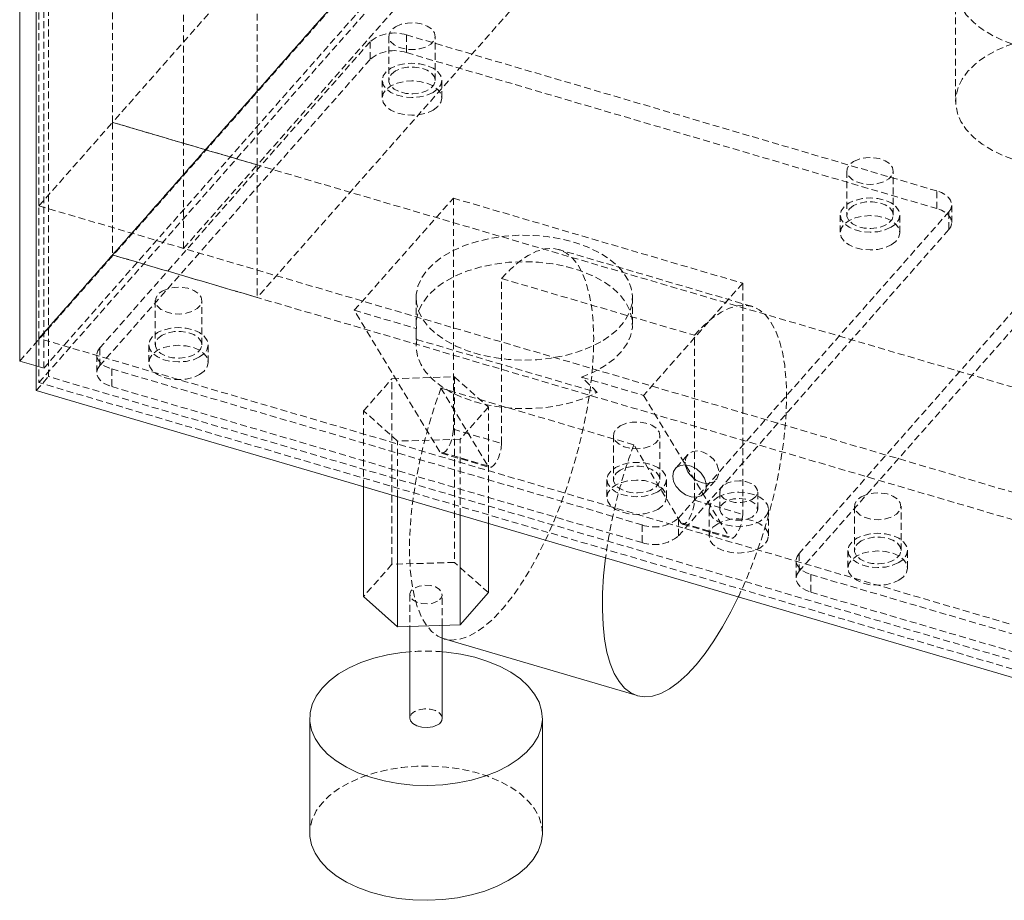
# Model space of a CAD drawing. Header units: millimetres. Extents: x 1529 to 6255, y 1713 to 5797.
# Tile 28 of 82: x 5571 to 5753, y 3798 to 3961. Entities that reach past the tile are written whole.
import ezdxf

# ---------------------------------------------------------------- set-up
doc = ezdxf.new("R2010")
doc.units = ezdxf.units.MM
doc.linetypes.add('HIDDEN', pattern=[1.905, 1.27, -0.635])

msp = doc.modelspace()

# ---------------------------------------------------------------- linework, layer by layer
at = {"color": 7, "linetype": 'Continuous', "lineweight": 15}
for p, q in [((5570.902, 4465.745), (5570.902, 3897.433)), ((5573.961, 4460.31), (5573.961, 3891.998)), ((5570.902, 3897.433), (5573.961, 3896.533)), ((5573.961, 3891.998), (5815.424, 3820.973)), ((5634.454, 3853.947), (5634.454, 3874.205)), ((5640.742, 3848.356), (5640.742, 3872.355)), ((5652.274, 3848.705), (5652.274, 3868.963)), ((5657.516, 3854.645), (5657.516, 3867.421)), ((5634.454, 3853.947), (5640.742, 3848.356)), ((5652.274, 3848.705), (5657.516, 3854.645)), ((5640.742, 3848.356), (5652.274, 3848.705)), ((5642.985, 3848.424), (5642.985, 3831.433)), ((5648.985, 3831.433), (5648.985, 3848.606)), ((5649.362, 3846.094), (5648.985, 3846.221)), ((5649.362, 3846.094), (5685.002, 3835.611)), ((5624.485, 3831.433), (5624.485, 3810.203)), ((5667.485, 3810.203), (5667.485, 3831.433))]:
    msp.add_line(p, q, dxfattribs=at)
at = {"color": 7, "linetype": 'HIDDEN', "lineweight": 0}
for p, q in [((5575.357, 3896.123), (5575.357, 4464.435)), ((5576.231, 3894.57), (5576.231, 4462.882)), ((5588.069, 3941.554), (5588.069, 4447.809)), ((5614.799, 3933.691), (5614.799, 4439.946)), ((5574.449, 4432.378), (5574.449, 3926.123)), ((5601.18, 3918.26), (5601.18, 4424.515)), ((5757.362, 4108.865), (5574.449, 3901.626)), ((5570.902, 3897.433), (5751.999, 4102.614)), ((5575.357, 3896.123), (5756.454, 4101.304)), ((5574.449, 3893.461), (5757.362, 4100.7)), ((5724.266, 4095.864), (5588.069, 3941.554)), ((5750.997, 4088.001), (5614.799, 3933.691)), ((5588.069, 3917.057), (5724.266, 4071.367)), ((5750.997, 4063.505), (5614.799, 3909.195)), ((5743.839, 3966.66), (5743.839, 3945.43)), ((5639.086, 3957.478), (5639.086, 3949.313)), ((5740.389, 3928.879), (5642.378, 3957.708)), ((5642.378, 3957.708), (5642.378, 3954.442)), ((5647.686, 3949.313), (5647.686, 3957.478)), ((5635.653, 3956.446), (5585.714, 3899.866)), ((5635.653, 3956.446), (5635.653, 3953.18)), ((5642.378, 3954.442), (5740.389, 3925.613)), ((5635.653, 3953.18), (5585.714, 3896.6)), ((5637.886, 3949.313), (5637.886, 3946.047)), ((5648.886, 3946.047), (5648.886, 3949.313)), ((5574.449, 3926.123), (5588.069, 3941.554)), ((5588.069, 3941.554), (5588.069, 3917.057)), ((5588.069, 3941.554), (5614.799, 3933.691)), ((5833.096, 3869.481), (5588.069, 3941.554)), ((5601.18, 3918.26), (5614.799, 3933.691)), ((5614.799, 3933.691), (5614.799, 3909.195)), ((5723.732, 3932.58), (5723.732, 3924.415)), ((5732.332, 3924.415), (5732.332, 3932.58)), ((5740.389, 3925.613), (5740.389, 3928.879)), ((5632.733, 3906.825), (5651.034, 3927.559)), ((5651.034, 3927.559), (5704.494, 3911.834)), ((5651.034, 3927.559), (5651.034, 3884.843)), ((5743.119, 3923.041), (5743.119, 3926.307)), ((5574.449, 3926.123), (5601.18, 3918.26)), ((5574.449, 3926.123), (5817.694, 3854.574)), ((5574.449, 3901.626), (5574.449, 3926.123)), ((5692.635, 3868.416), (5742.574, 3924.996)), ((5722.532, 3924.415), (5722.532, 3921.149)), ((5733.532, 3921.149), (5733.532, 3924.415)), ((5742.574, 3924.996), (5742.574, 3921.73)), ((5742.574, 3921.73), (5692.635, 3865.15)), ((5706.166, 3907.563), (5670.526, 3918.046)), ((5764.849, 3918.444), (5714.91, 3861.864)), ((5574.449, 3901.626), (5588.069, 3917.057)), ((5614.799, 3909.195), (5588.069, 3917.057)), ((5833.096, 3844.984), (5588.069, 3917.057)), ((5764.849, 3915.178), (5714.91, 3858.598)), ((5659.944, 3912.69), (5695.584, 3902.207)), ((5659.944, 3882.222), (5659.944, 3912.69)), ((5704.494, 3911.834), (5686.193, 3891.1)), ((5704.494, 3911.834), (5704.494, 3869.118)), ((5595.957, 3908.613), (5595.957, 3900.448)), ((5604.557, 3900.448), (5604.557, 3908.613)), ((5644.144, 3909.165), (5644.144, 3904.266)), ((5684.144, 3904.266), (5684.144, 3909.165)), ((5632.733, 3906.825), (5644.194, 3903.454)), ((5648.527, 3880.675), (5632.733, 3906.825)), ((5644.144, 3902.707), (5644.144, 3900.183)), ((5574.449, 3901.626), (5574.449, 3893.461)), ((5817.694, 3830.077), (5574.449, 3901.626)), ((5817.694, 3830.078), (5574.449, 3901.626)), ((5644.263, 3901.44), (5677.592, 3891.637)), ((5695.584, 3871.739), (5695.584, 3902.207)), ((5585.714, 3896.6), (5585.714, 3899.866)), ((5594.757, 3900.448), (5594.757, 3897.182)), ((5605.757, 3897.182), (5605.757, 3900.448)), ((5585.169, 3898.556), (5585.169, 3895.29)), ((5573.961, 3896.533), (5575.357, 3896.123)), ((5587.9, 3895.984), (5685.91, 3867.155)), ((5587.9, 3895.984), (5587.9, 3892.718)), ((5573.961, 3891.998), (5576.231, 3894.57)), ((5817.694, 3823.545), (5576.231, 3894.57)), ((5634.454, 3888.242), (5639.696, 3894.181)), ((5639.696, 3894.181), (5651.227, 3894.53)), ((5639.696, 3859.886), (5639.696, 3894.181)), ((5651.227, 3894.53), (5657.516, 3888.939)), ((5651.227, 3894.53), (5651.227, 3860.235)), ((5674.733, 3894.471), (5686.193, 3891.1)), ((5816.55, 3822.249), (5574.449, 3893.461)), ((5587.9, 3892.718), (5685.91, 3863.889)), ((5684.386, 3881.962), (5648.745, 3892.445)), ((5648.745, 3892.445), (5657.437, 3878.055)), ((5686.193, 3891.1), (5701.988, 3864.95)), ((5634.454, 3874.205), (5634.454, 3888.242)), ((5640.742, 3882.651), (5634.454, 3888.242)), ((5657.516, 3888.939), (5652.274, 3883)), ((5657.516, 3867.421), (5657.516, 3888.939)), ((5651.034, 3884.843), (5659.944, 3882.222)), ((5652.274, 3883), (5640.742, 3882.651)), ((5640.742, 3872.355), (5640.742, 3882.651)), ((5652.274, 3868.963), (5652.274, 3883)), ((5680.603, 3883.715), (5680.603, 3875.55)), ((5689.203, 3875.55), (5689.203, 3883.715)), ((5693.078, 3867.571), (5684.386, 3881.962)), ((5657.437, 3878.055), (5648.527, 3880.675)), ((5648.825, 3880.422), (5657.735, 3877.801)), ((5694.339, 3880.154), (5692.069, 3877.582)), ((5693.844, 3878.755), (5693.888, 3878.264)), ((5679.403, 3875.55), (5679.403, 3872.284)), ((5690.403, 3872.284), (5690.403, 3875.55)), ((5697.317, 3872.95), (5699.587, 3875.522)), ((5695.584, 3871.739), (5704.494, 3869.118)), ((5700.273, 3873.305), (5700.273, 3870.039)), ((5707.273, 3870.039), (5707.273, 3873.305)), ((5698.273, 3870.039), (5698.273, 3865.14)), ((5709.273, 3865.14), (5709.273, 3870.039)), ((5725.153, 3870.611), (5725.153, 3862.446)), ((5733.753, 3862.446), (5733.753, 3870.611)), ((5692.635, 3865.15), (5692.635, 3868.416)), ((5685.91, 3867.155), (5685.91, 3863.889)), ((5701.988, 3864.95), (5693.078, 3867.571)), ((5693.376, 3867.318), (5702.286, 3864.697)), ((5714.91, 3858.598), (5714.91, 3861.864)), ((5723.953, 3862.446), (5723.953, 3859.18)), ((5734.953, 3859.18), (5734.953, 3862.446)), ((5639.696, 3859.886), (5634.454, 3853.947)), ((5651.227, 3860.235), (5639.696, 3859.886)), ((5657.516, 3854.645), (5651.227, 3860.235)), ((5714.365, 3860.554), (5714.365, 3857.287)), ((5717.095, 3857.982), (5815.106, 3829.153)), ((5717.095, 3857.982), (5717.095, 3854.716)), ((5642.985, 3854.296), (5642.985, 3848.424)), ((5648.985, 3848.606), (5648.985, 3854.296)), ((5717.095, 3854.716), (5815.106, 3825.886))]:
    msp.add_line(p, q, dxfattribs=at)
at = {"color": 7, "linetype": 'HIDDEN', "lineweight": 0, "flags": 128}
for points in [[(5780.542, 3957.883), (5782.361, 3959.078), (5783.901, 3960.397), (5785.136, 3961.818), (5786.046, 3963.319), (5786.615, 3964.875), (5786.836, 3966.461), (5786.704, 3968.049), (5786.22, 3969.615), (5785.394, 3971.132), (5784.239, 3972.576), (5782.773, 3973.923), (5781.021, 3975.15), (5779.012, 3976.238), (5776.777, 3977.169), (5774.356, 3977.927), (5771.786, 3978.5), (5769.11, 3978.879), (5766.372, 3979.057), (5763.618, 3979.032), (5760.891, 3978.803), (5758.238, 3978.375), (5755.701, 3977.754), (5753.322, 3976.952), (5751.141, 3975.98), (5749.193, 3974.856), (5747.51, 3973.597), (5746.12, 3972.223), (5745.045, 3970.759), (5744.304, 3969.227), (5743.908, 3967.653), (5743.864, 3966.063), (5744.172, 3964.483), (5744.828, 3962.938), (5745.821, 3961.454), (5747.134, 3960.056), (5748.746, 3958.767), (5750.631, 3957.607), (5752.757, 3956.595), (5755.09, 3955.749), (5757.591, 3955.082), (5760.219, 3954.605), (5762.932, 3954.326), (5765.683, 3954.25), (5768.43, 3954.377), (5771.125, 3954.706), (5773.725, 3955.231), (5776.188, 3955.944), (5778.473, 3956.833), (5780.542, 3957.883)], [(5640.345, 3959.233), (5641.377, 3959.673), (5642.587, 3959.917), (5643.868, 3959.945), (5645.106, 3959.753), (5646.191, 3959.36), (5647.027, 3958.799), (5647.54, 3958.121), (5647.683, 3957.385), (5647.445, 3956.658), (5646.846, 3956.004), (5645.94, 3955.481), (5644.806, 3955.135), (5643.547, 3954.997), (5642.273, 3955.08), (5641.098, 3955.376), (5640.127, 3955.859), (5639.445, 3956.485), (5639.113, 3957.2), (5639.161, 3957.94), (5639.584, 3958.638), (5640.345, 3959.233)], [(5780.542, 3936.653), (5782.361, 3937.848), (5783.901, 3939.166), (5785.136, 3940.588), (5786.046, 3942.089), (5786.615, 3943.645), (5786.836, 3945.231), (5786.704, 3946.819), (5786.22, 3948.385), (5785.394, 3949.902), (5784.239, 3951.346), (5782.773, 3952.693), (5781.021, 3953.92), (5779.012, 3955.008), (5776.777, 3955.939), (5774.356, 3956.697), (5771.786, 3957.27), (5769.11, 3957.649), (5766.372, 3957.827), (5763.618, 3957.801), (5760.891, 3957.573), (5758.238, 3957.145), (5755.701, 3956.524), (5753.322, 3955.722), (5751.141, 3954.75), (5749.193, 3953.626), (5747.51, 3952.367), (5746.12, 3950.993), (5745.045, 3949.529), (5744.304, 3947.997), (5743.908, 3946.423), (5743.864, 3944.833), (5744.172, 3943.253), (5744.828, 3941.708), (5745.821, 3940.224), (5747.134, 3938.826), (5748.746, 3937.537), (5750.631, 3936.376), (5752.757, 3935.365), (5755.09, 3934.519), (5757.591, 3933.852), (5760.219, 3933.375), (5762.932, 3933.096), (5765.683, 3933.02), (5768.43, 3933.147), (5771.125, 3933.476), (5773.725, 3934.001), (5776.188, 3934.714), (5778.473, 3935.603), (5780.542, 3936.653)], [(5647.275, 3947.068), (5646.136, 3946.563), (5644.81, 3946.246), (5643.386, 3946.138), (5641.963, 3946.246), (5640.636, 3946.563), (5639.497, 3947.068), (5638.623, 3947.725), (5638.073, 3948.491), (5637.886, 3949.313), (5638.073, 3950.134), (5638.623, 3950.9), (5639.497, 3951.558), (5640.636, 3952.062), (5641.963, 3952.38), (5643.386, 3952.488), (5644.81, 3952.38), (5646.136, 3952.062), (5647.275, 3951.558), (5648.149, 3950.9), (5648.699, 3950.134), (5648.886, 3949.313), (5648.699, 3948.491), (5648.149, 3947.725), (5647.275, 3947.068)], [(5640.345, 3951.068), (5639.584, 3950.473), (5639.161, 3949.774), (5639.113, 3949.035), (5639.445, 3948.32), (5640.127, 3947.693), (5641.098, 3947.211), (5642.273, 3946.915), (5643.547, 3946.832), (5644.806, 3946.97), (5645.94, 3947.315), (5646.846, 3947.839), (5647.445, 3948.493), (5647.683, 3949.22), (5647.54, 3949.955), (5647.027, 3950.633), (5646.191, 3951.194), (5645.106, 3951.588), (5643.868, 3951.779), (5642.587, 3951.752), (5641.377, 3951.507), (5640.345, 3951.068)], [(5647.275, 3943.801), (5648.149, 3944.459), (5648.699, 3945.225), (5648.886, 3946.047), (5648.699, 3946.868), (5648.149, 3947.634), (5647.275, 3948.292), (5646.136, 3948.796), (5644.81, 3949.113), (5643.386, 3949.222), (5641.963, 3949.113), (5640.636, 3948.796), (5639.497, 3948.292), (5638.623, 3947.634), (5638.073, 3946.868), (5637.886, 3946.047), (5638.073, 3945.225), (5638.623, 3944.459), (5639.497, 3943.801), (5640.636, 3943.297), (5641.963, 3942.98), (5643.386, 3942.871), (5644.81, 3942.98), (5646.136, 3943.297), (5647.275, 3943.801)], [(5724.991, 3934.335), (5726.022, 3934.775), (5727.232, 3935.019), (5728.513, 3935.047), (5729.751, 3934.855), (5730.837, 3934.462), (5731.673, 3933.901), (5732.185, 3933.223), (5732.329, 3932.487), (5732.09, 3931.76), (5731.491, 3931.106), (5730.585, 3930.583), (5729.452, 3930.237), (5728.192, 3930.1), (5726.919, 3930.182), (5725.744, 3930.478), (5724.772, 3930.961), (5724.09, 3931.588), (5723.759, 3932.302), (5723.807, 3933.042), (5724.23, 3933.74), (5724.991, 3934.335)], [(5742.574, 3924.996), (5742.931, 3925.523), (5743.104, 3926.08), (5743.085, 3926.646), (5742.874, 3927.199), (5742.482, 3927.717), (5741.921, 3928.181), (5741.215, 3928.574), (5740.389, 3928.879)], [(5731.921, 3922.17), (5730.782, 3921.665), (5729.455, 3921.348), (5728.032, 3921.24), (5726.608, 3921.348), (5725.282, 3921.665), (5724.143, 3922.17), (5723.269, 3922.827), (5722.719, 3923.593), (5722.532, 3924.415), (5722.719, 3925.237), (5723.269, 3926.002), (5724.143, 3926.66), (5725.282, 3927.164), (5726.608, 3927.482), (5728.032, 3927.59), (5729.455, 3927.482), (5730.782, 3927.164), (5731.921, 3926.66), (5732.795, 3926.002), (5733.344, 3925.237), (5733.532, 3924.415), (5733.344, 3923.593), (5732.795, 3922.827), (5731.921, 3922.17)], [(5724.991, 3926.17), (5724.23, 3925.575), (5723.807, 3924.876), (5723.759, 3924.137), (5724.09, 3923.422), (5724.772, 3922.796), (5725.744, 3922.313), (5726.919, 3922.017), (5728.192, 3921.934), (5729.452, 3922.072), (5730.585, 3922.417), (5731.491, 3922.941), (5732.09, 3923.595), (5732.329, 3924.322), (5732.185, 3925.057), (5731.673, 3925.735), (5730.837, 3926.296), (5729.751, 3926.69), (5728.513, 3926.882), (5727.232, 3926.854), (5726.022, 3926.609), (5724.991, 3926.17)], [(5742.574, 3921.73), (5742.931, 3922.257), (5743.104, 3922.814), (5743.085, 3923.38), (5742.874, 3923.933), (5742.482, 3924.451), (5741.921, 3924.915), (5741.215, 3925.307), (5740.389, 3925.613)], [(5731.921, 3918.903), (5732.795, 3919.561), (5733.344, 3920.327), (5733.532, 3921.149), (5733.344, 3921.97), (5732.795, 3922.736), (5731.921, 3923.394), (5730.782, 3923.898), (5729.455, 3924.215), (5728.032, 3924.324), (5726.608, 3924.215), (5725.282, 3923.898), (5724.143, 3923.394), (5723.269, 3922.736), (5722.719, 3921.97), (5722.532, 3921.149), (5722.719, 3920.327), (5723.269, 3919.561), (5724.143, 3918.903), (5725.282, 3918.399), (5726.608, 3918.082), (5728.032, 3917.974), (5729.455, 3918.082), (5730.782, 3918.399), (5731.921, 3918.903)], [(5678.286, 3901.001), (5676.275, 3899.986), (5674.048, 3899.134), (5671.643, 3898.462), (5669.105, 3897.98), (5666.478, 3897.698), (5663.81, 3897.621), (5661.148, 3897.75), (5658.539, 3898.082), (5656.03, 3898.612), (5653.666, 3899.331), (5651.489, 3900.225), (5649.538, 3901.278), (5647.847, 3902.473), (5646.447, 3903.786), (5645.363, 3905.196), (5644.614, 3906.677), (5644.214, 3908.202), (5644.169, 3909.744), (5644.481, 3911.275), (5645.144, 3912.77), (5646.146, 3914.199), (5647.469, 3915.539), (5649.089, 3916.766), (5650.978, 3917.856), (5653.102, 3918.792), (5655.424, 3919.555), (5657.9, 3920.134), (5660.489, 3920.516), (5663.142, 3920.696), (5665.813, 3920.671), (5668.455, 3920.44), (5671.02, 3920.007), (5673.462, 3919.381), (5675.737, 3918.573), (5677.806, 3917.597), (5679.631, 3916.471), (5681.18, 3915.214), (5682.424, 3913.849), (5683.343, 3912.401), (5683.919, 3910.895), (5684.142, 3909.358), (5684.008, 3907.818), (5683.519, 3906.301), (5682.685, 3904.836), (5681.52, 3903.448), (5680.045, 3902.162), (5678.286, 3901.001)], [(5659.944, 3912.69), (5661.603, 3914.425), (5663.247, 3915.851), (5664.86, 3916.956), (5666.425, 3917.728), (5667.929, 3918.16), (5669.357, 3918.249), (5670.695, 3917.993), (5671.93, 3917.395), (5673.052, 3916.461), (5674.048, 3915.199), (5674.911, 3913.621), (5675.63, 3911.743), (5676.201, 3909.582), (5676.616, 3907.159), (5676.873, 3904.497), (5676.968, 3901.622), (5676.901, 3898.56), (5676.673, 3895.341), (5676.285, 3891.996), (5675.742, 3888.556), (5675.048, 3885.055), (5674.21, 3881.525), (5673.237, 3878), (5672.137, 3874.514), (5670.92, 3871.1), (5669.599, 3867.79), (5668.186, 3864.617), (5666.695, 3861.609), (5665.139, 3858.797), (5663.534, 3856.206), (5661.895, 3853.862), (5660.237, 3851.786), (5658.576, 3849.999), (5656.928, 3848.518), (5655.309, 3847.355), (5653.735, 3846.524), (5652.219, 3846.031), (5650.777, 3845.882), (5649.422, 3846.077), (5649.362, 3846.094)], [(5674.733, 3894.471), (5676.94, 3895.392), (5678.91, 3896.478), (5680.605, 3897.708), (5681.996, 3899.06), (5683.056, 3900.509), (5683.765, 3902.027), (5684.11, 3903.586), (5684.084, 3905.159), (5683.689, 3906.714), (5682.932, 3908.225), (5681.826, 3909.662), (5680.392, 3910.998), (5678.657, 3912.21), (5676.653, 3913.275), (5674.416, 3914.172), (5671.99, 3914.886), (5669.417, 3915.403), (5666.747, 3915.713), (5664.029, 3915.811), (5661.313, 3915.695), (5658.649, 3915.367), (5656.087, 3914.833), (5653.675, 3914.103), (5651.457, 3913.191), (5649.474, 3912.113), (5647.763, 3910.89), (5646.356, 3909.544), (5645.279, 3908.099), (5644.552, 3906.584), (5644.188, 3905.026), (5644.194, 3903.454)], [(5597.216, 3910.368), (5598.248, 3910.808), (5599.458, 3911.052), (5600.738, 3911.08), (5601.976, 3910.888), (5603.062, 3910.495), (5603.898, 3909.934), (5604.41, 3909.256), (5604.554, 3908.52), (5604.316, 3907.793), (5603.717, 3907.139), (5602.81, 3906.616), (5601.677, 3906.27), (5600.418, 3906.133), (5599.144, 3906.215), (5597.969, 3906.511), (5596.998, 3906.994), (5596.316, 3907.621), (5595.984, 3908.335), (5596.032, 3909.075), (5596.455, 3909.773), (5597.216, 3910.368)], [(5695.584, 3902.207), (5697.244, 3903.942), (5698.888, 3905.368), (5700.5, 3906.472), (5702.065, 3907.245), (5703.569, 3907.677), (5704.997, 3907.766), (5706.335, 3907.51), (5707.571, 3906.912), (5708.692, 3905.977), (5709.689, 3904.715), (5710.551, 3903.138), (5711.271, 3901.26), (5711.841, 3899.099), (5712.256, 3896.676), (5712.513, 3894.014), (5712.608, 3891.138), (5712.541, 3888.077), (5712.313, 3884.858), (5711.925, 3881.513), (5711.382, 3878.073), (5710.688, 3874.571), (5709.851, 3871.041), (5708.877, 3867.516), (5707.777, 3864.03), (5706.56, 3860.616), (5705.24, 3857.307), (5703.827, 3854.133), (5703.688, 3853.84)], [(5604.146, 3898.203), (5603.007, 3897.698), (5601.68, 3897.381), (5600.257, 3897.273), (5598.833, 3897.381), (5597.507, 3897.698), (5596.368, 3898.203), (5595.494, 3898.86), (5594.944, 3899.626), (5594.757, 3900.448), (5594.944, 3901.27), (5595.494, 3902.035), (5596.368, 3902.693), (5597.507, 3903.198), (5598.833, 3903.515), (5600.257, 3903.623), (5601.68, 3903.515), (5603.007, 3903.198), (5604.146, 3902.693), (5605.02, 3902.035), (5605.57, 3901.27), (5605.757, 3900.448), (5605.57, 3899.626), (5605.02, 3898.86), (5604.146, 3898.203)], [(5597.216, 3902.203), (5596.455, 3901.608), (5596.032, 3900.909), (5595.984, 3900.17), (5596.316, 3899.455), (5596.998, 3898.829), (5597.969, 3898.346), (5599.144, 3898.05), (5600.418, 3897.967), (5601.677, 3898.105), (5602.81, 3898.451), (5603.717, 3898.974), (5604.316, 3899.628), (5604.554, 3900.355), (5604.41, 3901.09), (5603.898, 3901.768), (5603.062, 3902.329), (5601.976, 3902.723), (5600.738, 3902.915), (5599.458, 3902.887), (5598.248, 3902.642), (5597.216, 3902.203)], [(5644.263, 3901.44), (5644.151, 3899.892), (5644.398, 3898.349), (5645.001, 3896.84), (5645.949, 3895.39), (5647.225, 3894.027), (5648.805, 3892.775), (5650.661, 3891.656), (5652.76, 3890.69), (5655.065, 3889.896), (5657.532, 3889.287), (5660.119, 3888.874), (5662.778, 3888.664), (5665.462, 3888.663), (5668.122, 3888.868), (5670.711, 3889.277), (5673.181, 3889.883), (5675.488, 3890.674), (5677.592, 3891.637)], [(5585.714, 3899.866), (5585.357, 3899.339), (5585.185, 3898.782), (5585.204, 3898.216), (5585.414, 3897.664), (5585.807, 3897.145), (5586.367, 3896.681), (5587.074, 3896.289), (5587.9, 3895.984)], [(5604.146, 3894.937), (5605.02, 3895.594), (5605.57, 3896.36), (5605.757, 3897.182), (5605.57, 3898.003), (5605.02, 3898.769), (5604.146, 3899.427), (5603.007, 3899.931), (5601.68, 3900.249), (5600.257, 3900.357), (5598.833, 3900.249), (5597.507, 3899.931), (5596.368, 3899.427), (5595.494, 3898.769), (5594.944, 3898.003), (5594.757, 3897.182), (5594.944, 3896.36), (5595.494, 3895.594), (5596.368, 3894.937), (5597.507, 3894.432), (5598.833, 3894.115), (5600.257, 3894.007), (5601.68, 3894.115), (5603.007, 3894.432), (5604.146, 3894.937)], [(5585.714, 3896.6), (5585.357, 3896.073), (5585.185, 3895.516), (5585.204, 3894.95), (5585.414, 3894.398), (5585.807, 3893.879), (5586.367, 3893.415), (5587.074, 3893.023), (5587.9, 3892.718)], [(5648.985, 3846.221), (5648.167, 3846.615), (5647.025, 3847.491), (5646.006, 3848.696), (5645.119, 3850.219), (5644.374, 3852.045), (5643.777, 3854.158), (5643.334, 3856.536), (5643.049, 3859.158), (5642.925, 3861.997), (5642.963, 3865.028), (5643.163, 3868.222), (5643.523, 3871.547), (5644.039, 3874.972), (5644.707, 3878.466), (5645.52, 3881.993), (5646.47, 3885.521), (5647.549, 3889.016), (5648.745, 3892.445)], [(5651.034, 3884.843), (5650.964, 3883.991), (5650.763, 3883.068), (5650.449, 3882.169), (5650.057, 3881.386), (5649.625, 3880.798), (5649.197, 3880.466), (5648.819, 3880.424), (5648.527, 3880.675)], [(5681.862, 3885.471), (5682.893, 3885.91), (5684.103, 3886.154), (5685.384, 3886.182), (5686.622, 3885.991), (5687.707, 3885.597), (5688.543, 3885.036), (5689.056, 3884.358), (5689.2, 3883.622), (5688.961, 3882.895), (5688.362, 3882.241), (5687.456, 3881.718), (5686.323, 3881.372), (5685.063, 3881.235), (5683.79, 3881.318), (5682.615, 3881.613), (5681.643, 3882.096), (5680.961, 3882.723), (5680.63, 3883.437), (5680.678, 3884.177), (5681.101, 3884.875), (5681.862, 3885.471)], [(5659.944, 3882.222), (5659.874, 3881.37), (5659.673, 3880.448), (5659.359, 3879.549), (5658.967, 3878.765), (5658.535, 3878.177), (5658.108, 3877.845), (5657.729, 3877.803), (5657.437, 3878.055)], [(5697.767, 3874.84), (5698.215, 3874.852), (5699.075, 3875.114), (5699.705, 3875.671), (5700.039, 3876.463), (5700.039, 3877.403), (5699.705, 3878.391), (5699.075, 3879.319), (5698.215, 3880.087), (5697.22, 3880.61), (5696.197, 3880.833), (5695.257, 3880.732), (5694.502, 3880.317), (5694.013, 3879.633), (5693.844, 3878.755), (5693.844, 3878.755)], [(5688.792, 3873.305), (5687.653, 3872.8), (5686.326, 3872.483), (5684.903, 3872.375), (5683.479, 3872.483), (5682.153, 3872.8), (5681.013, 3873.305), (5680.139, 3873.962), (5679.59, 3874.728), (5679.403, 3875.55), (5679.59, 3876.372), (5680.139, 3877.137), (5681.014, 3877.795), (5682.153, 3878.3), (5683.479, 3878.617), (5684.903, 3878.725), (5686.326, 3878.617), (5687.653, 3878.3), (5688.792, 3877.795), (5689.666, 3877.137), (5690.215, 3876.372), (5690.403, 3875.55), (5690.215, 3874.728), (5689.666, 3873.962), (5688.792, 3873.305)], [(5681.862, 3877.305), (5681.101, 3876.71), (5680.678, 3876.011), (5680.63, 3875.272), (5680.961, 3874.557), (5681.643, 3873.931), (5682.615, 3873.448), (5683.79, 3873.152), (5685.063, 3873.069), (5686.323, 3873.207), (5687.456, 3873.553), (5688.362, 3874.076), (5688.961, 3874.73), (5689.2, 3875.457), (5689.056, 3876.192), (5688.543, 3876.871), (5687.707, 3877.431), (5686.622, 3877.825), (5685.384, 3878.017), (5684.103, 3877.989), (5682.893, 3877.745), (5681.862, 3877.305)], [(5688.792, 3870.039), (5689.666, 3870.696), (5690.215, 3871.462), (5690.403, 3872.284), (5690.215, 3873.105), (5689.666, 3873.871), (5688.792, 3874.529), (5687.653, 3875.033), (5686.326, 3875.351), (5684.903, 3875.459), (5683.479, 3875.351), (5682.153, 3875.033), (5681.014, 3874.529), (5680.139, 3873.871), (5679.59, 3873.106), (5679.403, 3872.284), (5679.59, 3871.462), (5680.139, 3870.696), (5681.013, 3870.039), (5682.153, 3869.534), (5683.479, 3869.217), (5684.903, 3869.109), (5686.326, 3869.217), (5687.653, 3869.534), (5688.792, 3870.039)], [(5706.248, 3871.877), (5706.917, 3872.418), (5707.246, 3873.055), (5707.198, 3873.72), (5706.779, 3874.34), (5706.035, 3874.847), (5705.045, 3875.188), (5703.917, 3875.324), (5702.774, 3875.242), (5701.739, 3874.95), (5700.924, 3874.479), (5700.418, 3873.882), (5700.276, 3873.222), (5700.512, 3872.571), (5701.102, 3872), (5701.981, 3871.57), (5703.054, 3871.328), (5704.206, 3871.3), (5705.31, 3871.49), (5706.248, 3871.877)], [(5693.078, 3867.571), (5693.369, 3867.32), (5693.748, 3867.362), (5694.175, 3867.694), (5694.607, 3868.282), (5695, 3869.065), (5695.313, 3869.964), (5695.515, 3870.887), (5695.584, 3871.739)], [(5699.884, 3872.284), (5701.023, 3872.789), (5702.349, 3873.106), (5703.773, 3873.214), (5705.196, 3873.106), (5706.523, 3872.789), (5707.662, 3872.284), (5708.536, 3871.627), (5709.085, 3870.861), (5709.273, 3870.039), (5709.085, 3869.217), (5708.536, 3868.452), (5707.662, 3867.794), (5706.523, 3867.29), (5705.196, 3866.972), (5703.773, 3866.864), (5702.349, 3866.972), (5701.023, 3867.29), (5699.884, 3867.794), (5699.01, 3868.452), (5698.46, 3869.217), (5698.273, 3870.039), (5698.46, 3870.861), (5699.01, 3871.627), (5699.884, 3872.284)], [(5706.248, 3868.61), (5705.31, 3868.224), (5704.206, 3868.034), (5703.054, 3868.062), (5701.981, 3868.303), (5701.102, 3868.733), (5700.512, 3869.305), (5700.276, 3869.956), (5700.418, 3870.616), (5700.924, 3871.213), (5701.739, 3871.684), (5702.774, 3871.976), (5703.917, 3872.058), (5705.045, 3871.921), (5706.035, 3871.581), (5706.779, 3871.073), (5707.198, 3870.454), (5707.246, 3869.789), (5706.917, 3869.152), (5706.248, 3868.61)], [(5726.412, 3872.366), (5727.444, 3872.806), (5728.653, 3873.05), (5729.934, 3873.078), (5731.172, 3872.886), (5732.258, 3872.493), (5733.094, 3871.932), (5733.606, 3871.254), (5733.75, 3870.518), (5733.512, 3869.791), (5732.913, 3869.137), (5732.006, 3868.614), (5730.873, 3868.268), (5729.614, 3868.131), (5728.34, 3868.213), (5727.165, 3868.509), (5726.194, 3868.992), (5725.512, 3869.618), (5725.18, 3870.333), (5725.228, 3871.073), (5725.651, 3871.771), (5726.412, 3872.366)], [(5699.884, 3867.385), (5699.01, 3866.728), (5698.46, 3865.962), (5698.273, 3865.14), (5698.46, 3864.318), (5699.01, 3863.552), (5699.884, 3862.895), (5701.023, 3862.39), (5702.349, 3862.073), (5703.773, 3861.965), (5705.196, 3862.073), (5706.523, 3862.39), (5707.662, 3862.895), (5708.536, 3863.552), (5709.085, 3864.318), (5709.273, 3865.14), (5709.085, 3865.962), (5708.536, 3866.728), (5707.662, 3867.385), (5706.523, 3867.89), (5705.196, 3868.207), (5703.773, 3868.315), (5702.349, 3868.207), (5701.023, 3867.89), (5699.884, 3867.385)], [(5704.494, 3869.118), (5704.425, 3868.266), (5704.223, 3867.343), (5703.91, 3866.444), (5703.517, 3865.661), (5703.085, 3865.073), (5702.658, 3864.741), (5702.279, 3864.699), (5701.988, 3864.95)], [(5733.342, 3860.201), (5732.203, 3859.696), (5730.876, 3859.379), (5729.453, 3859.271), (5728.029, 3859.379), (5726.703, 3859.696), (5725.564, 3860.201), (5724.69, 3860.858), (5724.14, 3861.624), (5723.953, 3862.446), (5724.14, 3863.268), (5724.69, 3864.033), (5725.564, 3864.691), (5726.703, 3865.195), (5728.029, 3865.513), (5729.453, 3865.621), (5730.876, 3865.513), (5732.203, 3865.195), (5733.342, 3864.691), (5734.216, 3864.033), (5734.766, 3863.268), (5734.953, 3862.446), (5734.766, 3861.624), (5734.216, 3860.858), (5733.342, 3860.201)], [(5726.412, 3864.201), (5725.651, 3863.606), (5725.228, 3862.907), (5725.18, 3862.168), (5725.512, 3861.453), (5726.194, 3860.827), (5727.165, 3860.344), (5728.34, 3860.048), (5729.614, 3859.965), (5730.873, 3860.103), (5732.006, 3860.448), (5732.913, 3860.972), (5733.512, 3861.626), (5733.75, 3862.353), (5733.606, 3863.088), (5733.094, 3863.766), (5732.258, 3864.327), (5731.172, 3864.721), (5729.934, 3864.912), (5728.653, 3864.885), (5727.444, 3864.64), (5726.412, 3864.201)], [(5714.91, 3861.864), (5714.553, 3861.337), (5714.381, 3860.78), (5714.4, 3860.214), (5714.61, 3859.662), (5715.003, 3859.143), (5715.563, 3858.679), (5716.27, 3858.287), (5717.095, 3857.982)], [(5733.342, 3856.934), (5734.216, 3857.592), (5734.766, 3858.358), (5734.953, 3859.18), (5734.766, 3860.001), (5734.216, 3860.767), (5733.342, 3861.425), (5732.203, 3861.929), (5730.876, 3862.246), (5729.453, 3862.355), (5728.029, 3862.246), (5726.703, 3861.929), (5725.564, 3861.425), (5724.69, 3860.767), (5724.14, 3860.001), (5723.953, 3859.18), (5724.14, 3858.358), (5724.69, 3857.592), (5725.564, 3856.934), (5726.703, 3856.43), (5728.029, 3856.113), (5729.453, 3856.005), (5730.876, 3856.113), (5732.203, 3856.43), (5733.342, 3856.934)], [(5714.91, 3858.598), (5714.553, 3858.071), (5714.381, 3857.514), (5714.4, 3856.948), (5714.61, 3856.395), (5715.003, 3855.877), (5715.563, 3855.413), (5716.27, 3855.021), (5717.095, 3854.716)], [(5648.106, 3853.071), (5647.253, 3852.726), (5646.246, 3852.57), (5645.208, 3852.623), (5644.264, 3852.877), (5643.527, 3853.302), (5643.087, 3853.847), (5642.996, 3854.447), (5643.266, 3855.028), (5643.863, 3855.52), (5644.717, 3855.865), (5645.723, 3856.021), (5646.761, 3855.969), (5647.705, 3855.714), (5648.442, 3855.289), (5648.882, 3854.744), (5648.973, 3854.145), (5648.704, 3853.564), (5648.106, 3853.071)], [(5648.985, 3831.433), (5648.882, 3831.881), (5648.442, 3832.426), (5647.705, 3832.851), (5646.761, 3833.105), (5645.723, 3833.158), (5644.717, 3833.002), (5643.863, 3832.657), (5643.266, 3832.164), (5642.996, 3831.584), (5642.985, 3831.433)], [(5667.485, 3810.203), (5667.35, 3811.592), (5666.866, 3813.158), (5666.04, 3814.675), (5664.885, 3816.119), (5663.419, 3817.466), (5661.667, 3818.693), (5659.657, 3819.781), (5657.423, 3820.712), (5655.002, 3821.47), (5652.432, 3822.043), (5649.756, 3822.422), (5647.018, 3822.6), (5644.263, 3822.574), (5641.537, 3822.346), (5638.884, 3821.918), (5636.347, 3821.297), (5633.968, 3820.495), (5631.787, 3819.523), (5629.839, 3818.399), (5628.156, 3817.139), (5626.766, 3815.766), (5625.691, 3814.302), (5624.95, 3812.77), (5624.554, 3811.196), (5624.485, 3810.203)]]:
    msp.add_lwpolyline(points, dxfattribs=at)
at = {"color": 7, "linetype": 'Continuous', "lineweight": 15, "flags": 128}
for points in [[(5691.574, 3876.183), (5691.743, 3877.062), (5692.232, 3877.745), (5692.987, 3878.16), (5693.927, 3878.262), (5694.95, 3878.038), (5695.946, 3877.515), (5696.805, 3876.747), (5697.435, 3875.82), (5697.769, 3874.832), (5697.769, 3873.891), (5697.435, 3873.099), (5696.805, 3872.542), (5695.946, 3872.28), (5694.95, 3872.342), (5693.927, 3872.721), (5692.987, 3873.375), (5692.232, 3874.235), (5691.743, 3875.206), (5691.574, 3876.183)], [(5703.688, 3853.84), (5702.335, 3851.126), (5700.78, 3848.314), (5699.174, 3845.723), (5697.535, 3843.379), (5695.877, 3841.303), (5694.216, 3839.516), (5692.569, 3838.034), (5690.95, 3836.872), (5689.375, 3836.041), (5687.859, 3835.548), (5686.417, 3835.398), (5685.062, 3835.594), (5683.808, 3836.132), (5682.665, 3837.007), (5681.646, 3838.213), (5680.759, 3839.736), (5680.014, 3841.562), (5679.417, 3843.674), (5678.974, 3846.053), (5678.689, 3848.674), (5678.565, 3851.514), (5678.603, 3854.545), (5678.803, 3857.738), (5679.162, 3861.054)], [(5642.985, 3843.723), (5641.537, 3843.576), (5638.884, 3843.148), (5636.347, 3842.527), (5633.968, 3841.725), (5631.787, 3840.753), (5629.839, 3839.629), (5628.156, 3838.369), (5626.766, 3836.996), (5625.691, 3835.532), (5624.95, 3834), (5624.554, 3832.426), (5624.51, 3830.836), (5624.818, 3829.256), (5625.474, 3827.711), (5626.467, 3826.227), (5627.78, 3824.829), (5629.392, 3823.539), (5631.277, 3822.379), (5633.403, 3821.368), (5635.736, 3820.522), (5638.237, 3819.855), (5640.865, 3819.378), (5643.577, 3819.099), (5646.329, 3819.022), (5649.075, 3819.15), (5651.771, 3819.479), (5654.371, 3820.004), (5656.834, 3820.717), (5659.119, 3821.606), (5661.187, 3822.656), (5661.187, 3822.656)], [(5661.187, 3822.656), (5663.007, 3823.851), (5664.547, 3825.169), (5665.782, 3826.591), (5666.691, 3828.092), (5667.261, 3829.648), (5667.482, 3831.234), (5667.35, 3832.822), (5666.866, 3834.388), (5666.04, 3835.905), (5664.885, 3837.349), (5663.419, 3838.696), (5661.667, 3839.923), (5659.657, 3841.011), (5657.423, 3841.942), (5655.002, 3842.7), (5652.432, 3843.273), (5649.756, 3843.652), (5648.985, 3843.723)], [(5642.985, 3831.433), (5643.087, 3830.984), (5643.527, 3830.439), (5644.264, 3830.014), (5645.208, 3829.76), (5646.246, 3829.707), (5647.253, 3829.863), (5648.106, 3830.208)], [(5624.485, 3810.203), (5624.51, 3809.606), (5624.818, 3808.025), (5625.474, 3806.481), (5626.467, 3804.997), (5627.78, 3803.599), (5629.392, 3802.309), (5631.277, 3801.149), (5633.403, 3800.138), (5635.736, 3799.292), (5638.237, 3798.625), (5640.865, 3798.148), (5643.577, 3797.869), (5646.329, 3797.792), (5649.075, 3797.92), (5651.771, 3798.249), (5654.371, 3798.774), (5656.834, 3799.487), (5659.119, 3800.376), (5661.187, 3801.426)], [(5661.187, 3801.426), (5663.007, 3802.62), (5664.547, 3803.939), (5665.782, 3805.361), (5666.691, 3806.862), (5667.261, 3808.418), (5667.482, 3810.004), (5667.485, 3810.203)]]:
    msp.add_lwpolyline(points, dxfattribs=at)
at = {"color": 7, "linetype": 'HIDDEN', "lineweight": 0}
for centre, radius, start, end in [((5640.14, 3951.085), 6.991, 71.32326, 129.92417), ((5640.14, 3947.819), 6.991, 71.32326, 129.92417), ((5775.48, 3848.097), 97.186, 159.6069, 172.33834), ((5688.149, 3873.777), 6.991, 251.32356, 309.92383), ((5688.149, 3870.511), 6.991, 251.32356, 309.92383), ((5645.985, 3806.752), 37.092, 85.36076, 94.63907)]:
    msp.add_arc(centre, radius, start, end, dxfattribs=at)
at = {"color": 7, "linetype": 'Continuous', "lineweight": 15}
for centre, radius, start, end in [((5698.111, 3879.139), 4.313, 191.70987, 265.42573), ((5647.56, 3831.527), 1.428, 292.48266, 356.1979)]:
    msp.add_arc(centre, radius, start, end, dxfattribs=at)
at = {"color": 7, "linetype": 'HIDDEN', "lineweight": 0}
for start_param, end_param in [(3.3473858, 3.5268623), (1.1096024, 1.289079)]:
    msp.add_ellipse((5664.144, 3891.212), major_axis=(19.242, -14.063), ratio=0.3878221, start_param=start_param, end_param=end_param, dxfattribs=at)

doc.saveas('drawing.dxf')
